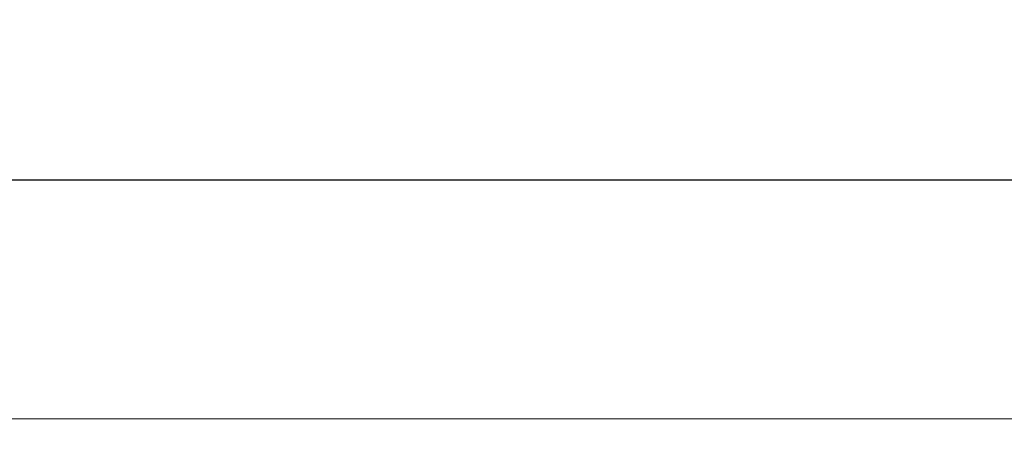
# Model space of a CAD drawing. Header units: millimetres. Extents: x 0 to 594, y 0 to 420.
# Tile 5 of 9: x 229 to 269, y 148 to 165. Entities that reach past the tile are written whole.
import ezdxf

# ---------------------------------------------------------------- set-up
doc = ezdxf.new("R2010")
doc.units = ezdxf.units.MM
doc.header["$PDSIZE"] = -1
doc.styles.get("Standard").update_dxf_attribs({"font": 'txt.shx', "bigfont": 'whgtxt.shx'})
doc.dimstyles.new('ISO-25', dxfattribs={"dimtxt": 2.5, "dimasz": 2.5, "dimexe": 1.25, "dimexo": 0.625, "dimtad": 1, "dimtxsty": 'Standard', "dimcen": 2.5, "dimadec": 0, "dimazin": 0, "dimtfac": 1, "dimtmove": 0, "dimatfit": 3, "dimfxl": 0, "dimarcsym": 0})

# ---------------------------------------------------------------- blocks, each defined once
blk = doc.blocks.new('*D28')
at = {"color": 8, "lineweight": -2}
for p, q in [((222.616, 143.555), (222.616, 160.622)), ((349.616, 143.555), (349.616, 160.622)), ((226.616, 158.622), (345.616, 158.622))]:
    blk.add_line(p, q, dxfattribs=at)
at = {"color": 8}
for points in [[(226.616, 159.289), (226.616, 157.955), (222.616, 158.622)], [(345.616, 159.289), (345.616, 157.955), (349.616, 158.622)]]:
    blk.add_solid(points, dxfattribs=at)
at = {"layer": 'Defpoints', "color": 0}
for p in [(349.616, 158.622), (222.616, 141.555), (349.616, 141.555)]:
    blk.add_point(p, dxfattribs=at)
at = {"color": 3, "insert": (286.116, 162.622), "char_height": 4, "attachment_point": 5}
blk.add_mtext('\\A1;127', dxfattribs=at)

msp = doc.modelspace()

# ---------------------------------------------------------------- linework, layer by layer
at = {"color": 7, "linetype": 'Continuous', "lineweight": 15}
for p in [(219.1156, 148.7549), (343.6656, 148.7549)]:
    msp.add_line(p, (228.5656, 148.7549), dxfattribs=at)

# ---------------------------------------------------------------- dimensions: what is measured, and where the dimension line sits
dim = msp.add_linear_dim(base=(349.6156, 158.622), p1=(222.6156, 141.5549), p2=(349.6156, 141.5549), dimstyle='ISO-25', override={"dimscale": 2, "dimtxt": 2, "dimasz": 2, "dimexe": 1, "dimexo": 1, "dimgap": 1, "dimdec": 3, "dimzin": 9, "dimdsep": 46, "dimcen": 0, "dimclrd": 8, "dimclre": 8, "dimclrt": 3, "dimadec": 3, "dimazin": 2, "dimtdec": 3, "dimfxl": 0.6, "dimtolj": 1, "dimtzin": 1, "dimarcsym": 1})
dim.commit()
dim.dimension.update_dxf_attribs({"geometry": '*D28', "text_midpoint": (286.1156, 162.622)})

doc.saveas('drawing.dxf')
